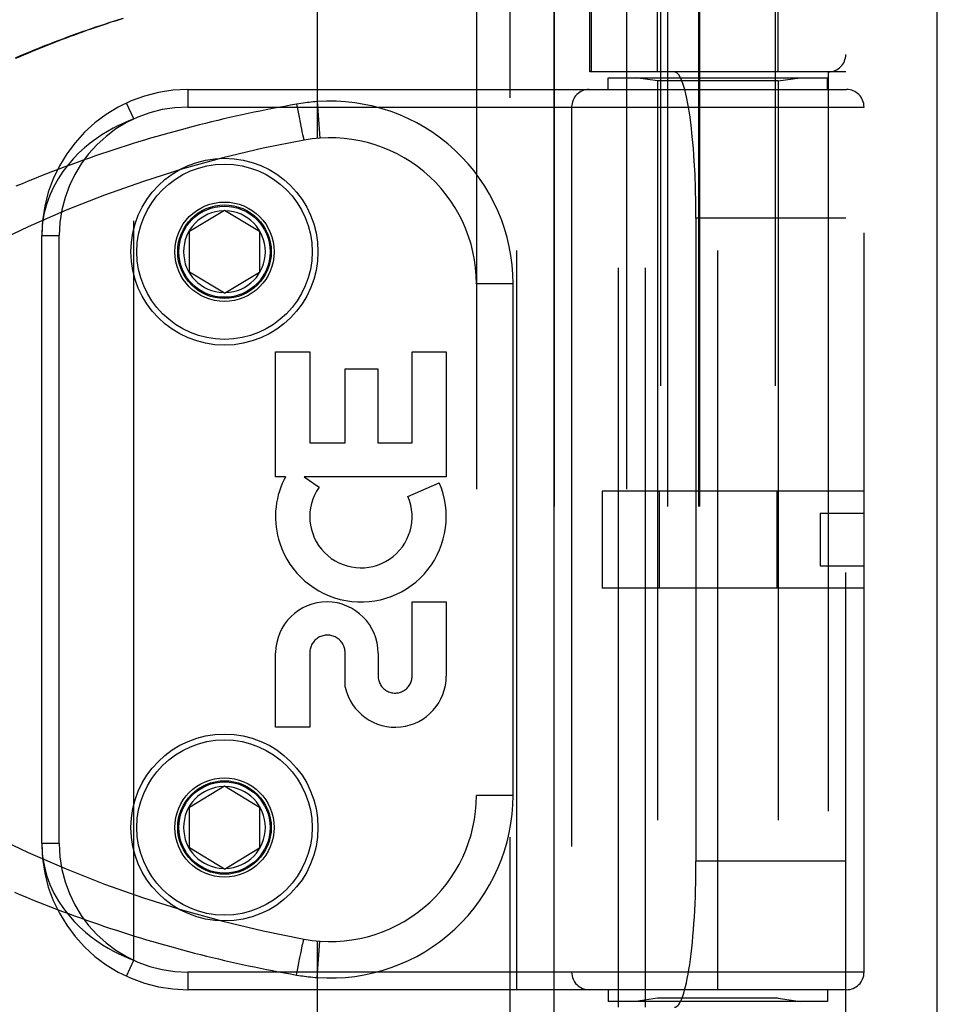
# Model space of a CAD drawing. Header units: inches. Extents: x 0 to 230, y 0 to 149.
# Tile 212 of 256: x 103.54 to 105.1, y 103.18 to 104.86. Entities that reach past the tile are written whole.
import ezdxf

# ---------------------------------------------------------------- set-up
doc = ezdxf.new("R2010")
doc.units = ezdxf.units.IN
doc.header["$LTSCALE"] = 12.648283
doc.header["$MEASUREMENT"] = 0
doc.linetypes.add('HIDDEN', pattern=[0.2, 0.1, -0.1])
doc.layers.get('0').update_dxf_attribs({"linetype": 'CONTINUOUS'})
doc.layers.add('RIGHTHAND_DOOR_ASSEMBLY', color=7, linetype='CONTINUOUS')

msp = doc.modelspace()

# ---------------------------------------------------------------- linework, layer by layer
at = {"color": 3, "linetype": 'Continuous'}
msp.add_line((105.1049, 36.9519), (105.1049, 111.8739), dxfattribs=at)
at = {"layer": 'RIGHTHAND_DOOR_ASSEMBLY', "color": 8, "linetype": 'HIDDEN'}
for p, q in [((104.3741, 108.5229), (104.3741, 37.1729)), ((104.6316, 105.5009), (104.6316, 102.3186)), ((104.8276, 105.5009), (104.8276, 102.3186)), ((104.0446, 105.3242), (104.0446, 104.6594)), ((104.3169, 105.3242), (104.3169, 102.6217)), ((104.5734, 105.3242), (104.5734, 102.6217)), ((104.6266, 104.7729), (104.6266, 105.3189)), ((104.8326, 104.7729), (104.8326, 105.3189)), ((104.4499, 105.2942), (104.4499, 102.6517)), ((104.5109, 104.7729), (104.5109, 105.2942)), ((104.5132, 105.2942), (104.5132, 104.7729)), ((104.6434, 105.2942), (104.6434, 102.6517)), ((104.6965, 105.2942), (104.6965, 102.6517)), ((104.6985, 105.2942), (104.6985, 102.6517)), ((104.9484, 102.6517), (104.9484, 105.2942)), ((104.9484, 104.7729), (104.5109, 104.7729)), ((104.56, 103.1729), (104.56, 104.7729)), ((104.6059, 103.1729), (104.6059, 104.7729)), ((104.9184, 104.7729), (104.9184, 103.1729)), ((104.5421, 104.7629), (104.9171, 104.7629)), ((104.5421, 104.7429), (104.5421, 104.7629)), ((104.6266, 104.7577), (104.5891, 104.7629)), ((104.8326, 104.7577), (104.6266, 104.7577)), ((104.6266, 104.7577), (104.6266, 103.1882)), ((104.8326, 104.7577), (104.8701, 104.7629)), ((104.8326, 104.7577), (104.8326, 103.1882)), ((104.9171, 104.7429), (104.9171, 104.7629)), ((103.8234, 104.7429), (104.9496, 104.7429)), ((103.8234, 104.7429), (103.8234, 104.7129)), ((104.3859, 103.2029), (104.3859, 104.7429)), ((104.7296, 103.2029), (104.7296, 104.7429)), ((103.7309, 104.6925), (103.7183, 104.7198)), ((104.0093, 104.7179), (104.0114, 104.7067)), ((104.0446, 104.7221), (104.0491, 104.6598)), ((103.8234, 104.7129), (104.9796, 104.7129)), ((104.0114, 104.7067), (104.0134, 104.6958)), ((104.4796, 104.7129), (104.4796, 103.2329)), ((104.9796, 103.2329), (104.9796, 104.7129)), ((103.7309, 103.2533), (103.7309, 104.6925)), ((104.0134, 104.6958), (104.0152, 104.6867)), ((104.0152, 104.6867), (104.0165, 104.6802)), ((104.0165, 104.6802), (104.0176, 104.6751)), ((104.0176, 104.6751), (104.0184, 104.6712)), ((104.0184, 104.6712), (104.019, 104.6684)), ((104.019, 104.6684), (104.0195, 104.6659)), ((104.0195, 104.6659), (104.0199, 104.6642)), ((104.0199, 104.6642), (104.0203, 104.6626)), ((104.0203, 104.6626), (104.0205, 104.6617)), ((104.0205, 104.6617), (104.0207, 104.6608)), ((104.0207, 104.6608), (104.0209, 104.66)), ((104.0209, 104.66), (104.0211, 104.6593)), ((103.8259, 104.5004), (103.8859, 104.5365)), ((103.8859, 104.5365), (103.9459, 104.5004)), ((104.9484, 104.5229), (104.6923, 104.5229)), ((104.6923, 103.4229), (104.6923, 104.5229)), ((103.8259, 104.4304), (103.8259, 104.5004)), ((103.9459, 104.5004), (103.9459, 104.4304)), ((103.5734, 104.4929), (103.6034, 104.4929)), ((103.5734, 103.4529), (103.5734, 104.4929)), ((103.6034, 103.4529), (103.6034, 104.4929)), ((103.8859, 104.3944), (103.8259, 104.4304)), ((103.8859, 104.3944), (103.9459, 104.4304)), ((104.3794, 104.4104), (104.3169, 104.4104)), ((104.3794, 103.5354), (104.3794, 104.4104)), ((103.9734, 104.2939), (104.0318, 104.2939)), ((103.9734, 104.0802), (103.9734, 104.2939)), ((104.0318, 104.2939), (104.0318, 104.1386)), ((104.2068, 104.2939), (104.2652, 104.2939)), ((104.2068, 104.1386), (104.2068, 104.2939)), ((104.2652, 104.2939), (104.2652, 104.0802)), ((104.0922, 104.2649), (104.1484, 104.2649)), ((104.0922, 104.1386), (104.0922, 104.2649)), ((104.1484, 104.2649), (104.1484, 104.1386)), ((104.0318, 104.1386), (104.0922, 104.1386)), ((104.1484, 104.1386), (104.2068, 104.1386)), ((103.9903, 104.0802), (103.9734, 104.0802)), ((104.2652, 104.0802), (104.0223, 104.0802)), ((104.0223, 104.0802), (104.0477, 104.0624)), ((104.1996, 104.0468), (104.2532, 104.07)), ((104.9796, 104.0559), (104.5316, 104.0559)), ((104.5316, 104.0559), (104.5316, 103.8899)), ((104.629, 104.0559), (104.629, 103.8899)), ((104.8303, 104.0559), (104.8303, 103.8899)), ((104.9046, 104.0179), (104.9796, 104.0179)), ((104.9046, 104.0179), (104.9046, 103.9279)), ((104.9046, 103.9279), (104.9796, 103.9279)), ((104.9796, 103.8899), (104.5316, 103.8899)), ((104.2068, 103.8666), (104.2652, 103.8666)), ((104.2068, 103.7395), (104.2068, 103.8666)), ((104.2652, 103.8666), (104.2652, 103.7395)), ((103.9734, 103.6522), (103.9734, 103.7793)), ((104.0318, 103.7793), (104.0318, 103.6522)), ((104.0922, 103.7205), (104.0923, 103.7793)), ((104.1486, 103.7786), (104.1486, 103.7395)), ((104.0318, 103.6522), (103.9734, 103.6522)), ((103.8259, 103.5154), (103.8859, 103.5515)), ((103.8859, 103.5515), (103.9459, 103.5154)), ((104.3794, 103.5354), (104.3169, 103.5354)), ((103.8259, 103.4454), (103.8259, 103.5154)), ((103.9459, 103.5154), (103.9459, 103.4454)), ((103.6034, 103.4529), (103.5734, 103.4529)), ((103.8859, 103.4094), (103.8259, 103.4454)), ((103.8859, 103.4094), (103.9459, 103.4454)), ((104.9484, 103.4229), (104.6923, 103.4229)), ((104.0446, 103.2864), (104.0446, 102.6217)), ((104.0446, 103.2237), (104.0491, 103.2861)), ((104.0176, 103.2708), (104.0184, 103.2746)), ((104.0184, 103.2746), (104.019, 103.2775)), ((104.019, 103.2775), (104.0195, 103.28)), ((104.0195, 103.28), (104.0199, 103.2817)), ((104.0199, 103.2817), (104.0203, 103.2833)), ((104.0203, 103.2833), (104.0205, 103.2842)), ((104.0205, 103.2842), (104.0207, 103.2851)), ((104.0207, 103.2851), (104.0209, 103.2859)), ((103.7183, 103.2261), (103.7309, 103.2533)), ((104.0132, 103.249), (104.015, 103.2582)), ((104.015, 103.2582), (104.0163, 103.2648)), ((104.0093, 103.228), (104.0114, 103.2392)), ((104.0114, 103.2392), (104.0132, 103.249)), ((104.9796, 103.2329), (103.8234, 103.2329)), ((103.8234, 103.2329), (103.8234, 103.2029)), ((104.9496, 103.2029), (103.8234, 103.2029)), ((104.5421, 103.2029), (104.5421, 103.1829)), ((104.9171, 103.2029), (104.9171, 103.1829)), ((104.6266, 103.1882), (104.5891, 103.1829)), ((104.8326, 103.1882), (104.6266, 103.1882)), ((104.8326, 103.1882), (104.8701, 103.1829)), ((104.9171, 103.1829), (104.5421, 103.1829))]:
    msp.add_line(p, q, dxfattribs=at)
at = {"layer": 'RIGHTHAND_DOOR_ASSEMBLY', "color": 3, "linetype": 'Continuous'}
msp.add_line((104.4491, 108.5229), (104.4491, 37.1729), dxfattribs=at)
at = {"layer": 'RIGHTHAND_DOOR_ASSEMBLY', "color": 8, "linetype": 'HIDDEN'}
for points in [[(103.5286, 104.7972), (103.5371, 104.8008), (103.5456, 104.8044), (103.554, 104.8078), (103.5623, 104.8113), (103.5706, 104.8146), (103.5789, 104.8179), (103.587, 104.8211), (103.5952, 104.8243), (103.6033, 104.8274), (103.6113, 104.8304), (103.6193, 104.8334), (103.6272, 104.8363), (103.6351, 104.8391), (103.6429, 104.8419), (103.6507, 104.8446), (103.6584, 104.8473), (103.6661, 104.8499), (103.6737, 104.8524), (103.6812, 104.8549), (103.6887, 104.8574), (103.6962, 104.8597), (103.7036, 104.862), (103.7109, 104.8643)], [(103.7125, 104.8644), (103.7056, 104.8622), (103.6987, 104.86), (103.6917, 104.8578), (103.6848, 104.8555), (103.6779, 104.8532), (103.671, 104.8509), (103.664, 104.8485), (103.6571, 104.8461), (103.6501, 104.8437), (103.6432, 104.8412), (103.6362, 104.8387), (103.6292, 104.8361), (103.6222, 104.8335), (103.6151, 104.8309), (103.6081, 104.8282), (103.601, 104.8254), (103.5939, 104.8227), (103.5868, 104.8199), (103.5797, 104.817), (103.5725, 104.8141), (103.5653, 104.8112), (103.558, 104.8082), (103.5508, 104.8051), (103.5435, 104.802), (103.5361, 104.7989), (103.5288, 104.7957)], [(104.0093, 104.7179), (103.9989, 104.716), (103.9885, 104.7141), (103.9781, 104.7122), (103.9678, 104.7102), (103.9574, 104.7082), (103.9471, 104.7061), (103.9367, 104.704), (103.9263, 104.7018), (103.9159, 104.6995), (103.9055, 104.6972), (103.8951, 104.6949), (103.8847, 104.6925), (103.8743, 104.69), (103.8639, 104.6875), (103.8535, 104.6849), (103.8431, 104.6823), (103.8326, 104.6797), (103.8222, 104.6769), (103.8118, 104.6741), (103.8013, 104.6713), (103.7909, 104.6684), (103.7804, 104.6655), (103.77, 104.6625), (103.7595, 104.6594), (103.7491, 104.6563), (103.7386, 104.6531), (103.7281, 104.6499), (103.7177, 104.6466), (103.7072, 104.6432), (103.6967, 104.6398), (103.6862, 104.6364), (103.6758, 104.6328), (103.6653, 104.6292), (103.6548, 104.6256), (103.6443, 104.6219), (103.6339, 104.6182), (103.6234, 104.6143), (103.6129, 104.6105), (103.6025, 104.6065), (103.592, 104.6025), (103.5815, 104.5985), (103.5711, 104.5944), (103.5606, 104.5902), (103.5502, 104.586), (103.5398, 104.5817), (103.5293, 104.5773)], [(104.0446, 104.7221), (104.0411, 104.7219), (104.0376, 104.7216), (104.0343, 104.7213), (104.031, 104.7209), (104.0275, 104.7205), (104.024, 104.7201), (104.0204, 104.7196), (104.0167, 104.7191), (104.0131, 104.7185), (104.0093, 104.7179)], [(103.7309, 104.6925), (103.7224, 104.6892), (103.7136, 104.6855), (103.7046, 104.6812), (103.6953, 104.6765), (103.6858, 104.6711), (103.6761, 104.6652), (103.6663, 104.6586), (103.6565, 104.6513), (103.6467, 104.6432), (103.637, 104.6344), (103.6276, 104.6248), (103.6184, 104.6142), (103.6097, 104.6027), (103.6014, 104.5903), (103.5939, 104.5768), (103.5872, 104.5622), (103.5815, 104.5464), (103.5772, 104.5296), (103.5744, 104.5118), (103.5734, 104.4929)], [(104.0211, 104.6593), (104.0212, 104.6589), (104.0213, 104.6586), (104.0213, 104.6583), (104.0214, 104.6581), (104.0215, 104.6578), (104.0216, 104.6576), (104.0216, 104.6574), (104.0217, 104.6572), (104.0217, 104.657), (104.0218, 104.6569), (104.0218, 104.6567), (104.0219, 104.6566), (104.0219, 104.6565), (104.022, 104.6565), (104.022, 104.6564), (104.022, 104.6564), (104.0221, 104.6564)], [(103.5734, 103.4529), (103.5744, 103.4339), (103.5773, 103.4159), (103.5817, 103.399), (103.5875, 103.3831), (103.5943, 103.3682), (103.6021, 103.3545), (103.6106, 103.3419), (103.6196, 103.3303), (103.6289, 103.3197), (103.6385, 103.3101), (103.6482, 103.3014), (103.658, 103.2934), (103.6678, 103.2863), (103.6775, 103.2798), (103.687, 103.274), (103.6963, 103.2689), (103.7054, 103.2643), (103.7142, 103.2602), (103.7227, 103.2565), (103.7309, 103.2533)], [(103.5271, 103.3695), (103.5373, 103.3652), (103.5475, 103.361), (103.5577, 103.3568), (103.568, 103.3527), (103.5782, 103.3487), (103.5885, 103.3447), (103.5987, 103.3408), (103.609, 103.3369), (103.6193, 103.3331), (103.6295, 103.3293), (103.6398, 103.3256), (103.6501, 103.3219), (103.6604, 103.3183), (103.6706, 103.3148), (103.6809, 103.3113), (103.6912, 103.3079), (103.7015, 103.3045), (103.7117, 103.3012), (103.722, 103.2979), (103.7323, 103.2947), (103.7425, 103.2916), (103.7528, 103.2885), (103.7631, 103.2854), (103.7733, 103.2825), (103.7836, 103.2795), (103.7939, 103.2766), (103.8041, 103.2738), (103.8144, 103.271), (103.8246, 103.2683), (103.8349, 103.2656), (103.8451, 103.263), (103.8554, 103.2605), (103.8656, 103.258), (103.8758, 103.2555), (103.8861, 103.2531), (103.8963, 103.2507), (103.9065, 103.2484), (103.9167, 103.2462), (103.9269, 103.244), (103.9371, 103.2418), (103.9474, 103.2397), (103.9576, 103.2377), (103.9679, 103.2356), (103.9783, 103.2337), (103.9886, 103.2317), (103.999, 103.2298), (104.0093, 103.228)], [(104.0209, 103.2859), (104.0211, 103.2866), (104.0212, 103.287), (104.0213, 103.2873), (104.0213, 103.2876), (104.0214, 103.2878), (104.0215, 103.2881), (104.0216, 103.2883), (104.0216, 103.2885), (104.0217, 103.2887), (104.0217, 103.2889), (104.0218, 103.289), (104.0218, 103.2892), (104.0219, 103.2893), (104.0219, 103.2894), (104.022, 103.2894), (104.022, 103.2895), (104.022, 103.2895), (104.0221, 103.2895)], [(104.0163, 103.2648), (104.0174, 103.27), (104.0176, 103.2708)], [(104.0093, 103.228), (104.0128, 103.2274), (104.0163, 103.2269), (104.0196, 103.2264), (104.0229, 103.2259), (104.0263, 103.2255), (104.0298, 103.2251), (104.0335, 103.2247), (104.0372, 103.2243), (104.0409, 103.224), (104.0446, 103.2237)]]:
    msp.add_lwpolyline(points, dxfattribs=at)
for centre, radius in [((103.8859, 104.4654), 0.1599), ((103.8859, 104.4654), 0.1499), ((103.8859, 104.4654), 0.085), ((103.8859, 104.4654), 0.08), ((103.8859, 104.4654), 0.078), ((103.8859, 103.4804), 0.1599), ((103.8859, 103.4804), 0.1499), ((103.8859, 103.4804), 0.085), ((103.8859, 103.4804), 0.08), ((103.8859, 103.4804), 0.078)]:
    msp.add_circle(centre, radius, dxfattribs=at)
for centre, radius, start, end in [((104.9184, 104.8029), 0.03, 270, 360), ((103.8234, 104.4929), 0.25, 90, 180), ((104.5096, 104.7129), 0.03, 90, 180), ((104.9496, 104.7129), 0.03, 0, 90), ((104.0669, 104.4104), 0.3125, 0, 94.0875), ((103.8234, 104.4929), 0.22, 90, 180), ((104.3809, 102.6888), 2, 100.3342, 132.7959), ((104.0669, 104.4104), 0.25, 0, 100.3342), ((103.8859, 104.4654), 0.07, 91.4692, 268.5308), ((103.8859, 104.4654), 0.07, 271.4692, 88.5308), ((104.1193, 104.0121), 0.1459, 152.1494, 154.2621), ((104.1162, 104.0123), 0.1431, 153.8028, 198.5861), ((104.1193, 104.0121), 0.1459, 198.1268, 23.4014), ((104.1193, 104.0121), 0.0875, 144.8915, 23.4014), ((104.061, 103.7787), 0.0876, 359.9462, 179.5965), ((104.062, 103.7793), 0.0302, 359.9714, 180.0286), ((104.3809, 105.2571), 2, 227.2041, 259.6658), ((104.1777, 103.7395), 0.0875, 192.5167, 359.9756), ((104.1777, 103.7395), 0.0291, 179.9462, 360), ((103.8859, 103.4804), 0.07, 91.4692, 268.5308), ((103.8859, 103.4804), 0.07, 271.4692, 88.5308), ((104.0669, 103.5354), 0.25, 259.6658, 360), ((104.0669, 103.5354), 0.3125, 265.9125, 360), ((103.8234, 103.4529), 0.25, 180, 270), ((103.8234, 103.4529), 0.22, 180, 270), ((104.5096, 103.2329), 0.03, 180, 270), ((104.9496, 103.2329), 0.03, 270, 360)]:
    msp.add_arc(centre, radius, start, end, dxfattribs=at)
for centre, start_param, end_param in [((104.6555, 104.5229), -1.570796, 0), ((104.6555, 103.4229), -3.141593, -1.570796)]:
    msp.add_ellipse(centre, major_axis=(0, 0.25), ratio=0.146965, start_param=start_param, end_param=end_param, dxfattribs=at)

doc.saveas('drawing.dxf')
